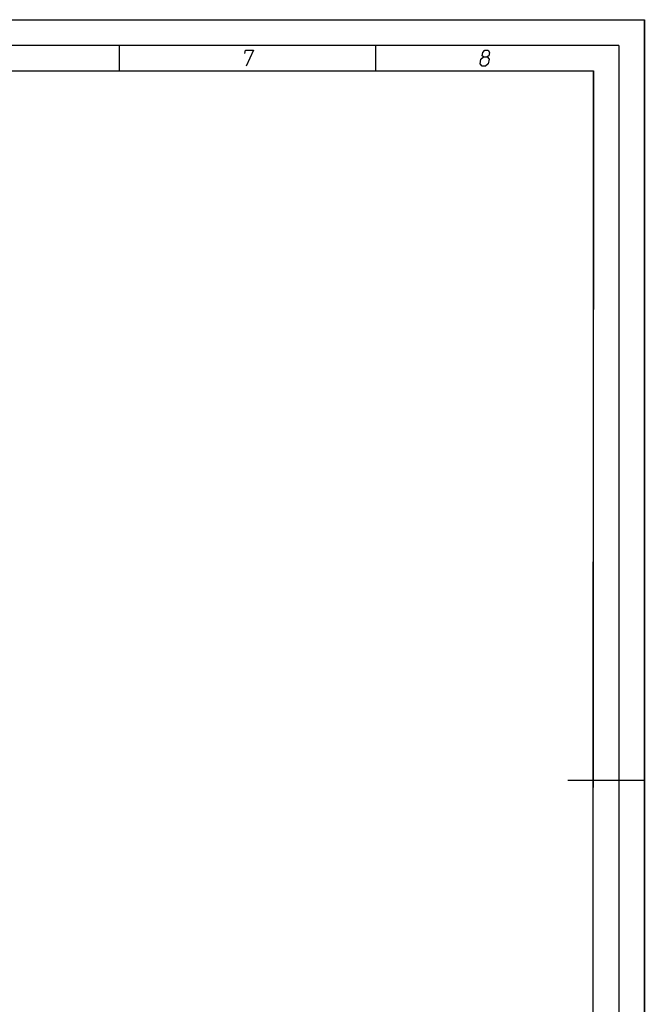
# Model space of a CAD drawing. Header units: inches. Extents: x 0 to 420, y 0 to 297.
# Tile 90 of 90: x 298 to 420, y 105 to 297. Entities that reach past the tile are written whole.
import ezdxf

# ---------------------------------------------------------------- set-up
doc = ezdxf.new("R2010")
doc.units = ezdxf.units.IN
doc.header["$LTSCALE"] = 23.1
doc.header["$MEASUREMENT"] = 0
doc.layers.get('0').update_dxf_attribs({"linetype": 'CONTINUOUS'})

msp = doc.modelspace()

# ---------------------------------------------------------------- linework, layer by layer
at = {"color": 7, "linetype": 'Continuous'}
for p, q in [((0, 297), (420, 297)), ((0, 297), (420, 297)), ((420, 297), (420, 0)), ((420, 0), (420, 297)), ((25.00003, 286.9999), (410, 286.9999)), ((410, 286.9999), (409.829617, 10.108701))]:
    msp.add_line(p, q, dxfattribs=at)
at = {"color": 2, "linetype": 'Continuous'}
for p, q in [((341.993716, 290.399989), (342.10392, 291.075004)), ((342.10392, 291.075004), (343.67892, 291.075004)), ((343.67892, 291.075004), (342.264598, 287.925004)), ((388.320018, 289.949996), (388.430248, 290.625011)), ((388.430248, 290.625011), (388.803721, 291.075004)), ((388.803721, 291.075004), (389.47871, 291.075004)), ((389.47871, 291.075004), (389.705244, 290.625011)), ((389.705244, 290.625011), (389.59504, 289.949996)), ((387.912861, 288.374996), (388.059825, 289.275007)), ((388.28941, 287.925004), (387.912861, 288.374996)), ((388.059825, 289.275007), (388.583287, 289.725)), ((388.583287, 289.725), (388.320018, 289.949996)), ((388.583287, 289.725), (389.258302, 289.725)), ((389.487861, 288.374996), (388.964399, 287.925004)), ((389.59504, 289.949996), (389.258302, 289.725)), ((389.258302, 289.725), (389.634825, 289.275007)), ((389.634825, 289.275007), (389.487861, 288.374996)), ((388.964399, 287.925004), (388.28941, 287.925004))]:
    msp.add_line(p, q, dxfattribs=at)
at = {"color": 7, "linetype": 'Continuous', "const_width": 0.25}
for points in [[(415, 292), (20, 292)], [(317.5002, 292), (317.5002, 287)], [(367.5001, 292), (367.5001, 287)], [(415, 5), (415, 292)], [(25, 287), (410, 287)], [(410, 287), (409.846805, 9.92341)], [(420, 148.5), (405.0001, 148.5)]]:
    msp.add_lwpolyline(points, dxfattribs=at)

doc.saveas('drawing.dxf')
